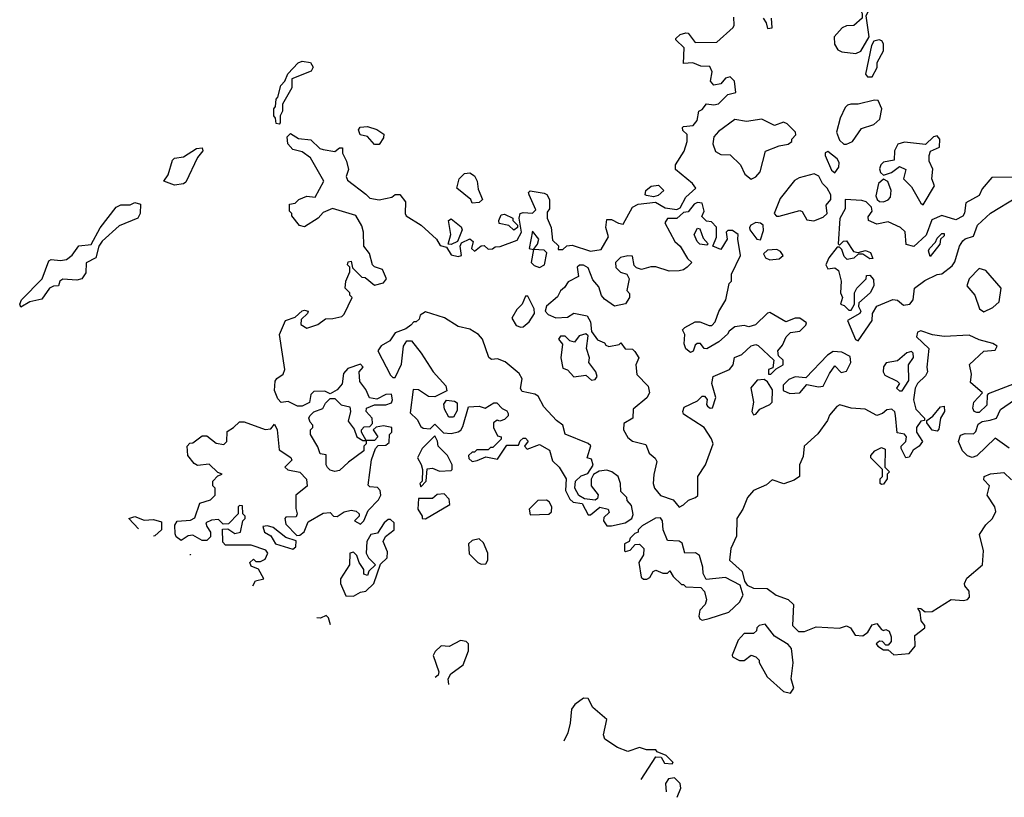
# Model space of a CAD drawing. Extents: x 2380107 to 2585170, y 384273 to 546161.
# Tile 41 of 256: x 2469910 to 2474144, y 435226 to 438569. Entities that reach past the tile are written whole.
import ezdxf

# ---------------------------------------------------------------- set-up
doc = ezdxf.new("R2010")
doc.units = 0

msp = doc.modelspace()

# ---------------------------------------------------------------- linework, layer by layer
at = {"layer": '0CON05XD'}
for points in [[(2473505, 438423.3), (2473526.4, 438433.6), (2473562.5, 438495), (2473550, 438585), (2473575, 438640), (2473582.5, 438675), (2473545, 438700), (2473532, 438698), (2473518, 438665), (2473517, 438627), (2473532.5, 438595), (2473532.5, 438575), (2473496.2, 438543.8), (2473465, 438542), (2473446.8, 438533.2), (2473412, 438495), (2473413, 438463), (2473428.3, 438438.3), (2473445, 438430.8), (2473505, 438423.3)], [(2471398.6, 437818.6), (2471415, 437802), (2471455, 437794), (2471510, 437805), (2471525, 437817.5), (2471545, 437817.5), (2471568.8, 437785), (2471567.5, 437735), (2471572.5, 437725), (2471636, 437685), (2471702, 437625), (2471718, 437598), (2471745, 437590), (2471765, 437557.5), (2471795, 437550), (2471810, 437555), (2471803.3, 437595), (2471810, 437610), (2471845, 437626.7), (2471860, 437615), (2471852.5, 437585), (2471865, 437573.3), (2471893.6, 437596.4), (2471907.5, 437597.5), (2471925, 437582.5), (2471943, 437583), (2471955, 437592.5), (2471976.4, 437593.6), (2472049.7, 437620.3), (2472067.5, 437655), (2472057.5, 437715), (2472062.5, 437735), (2472075, 437740), (2472115, 437736.7), (2472129.3, 437750.7), (2472100, 437815), (2472097.5, 437825), (2472105, 437832.5), (2472165, 437822.5), (2472176.4, 437816.4), (2472187.5, 437795), (2472187.5, 437755), (2472178.3, 437741.7), (2472177.5, 437715), (2472195.7, 437675.7), (2472201.2, 437621.2), (2472227, 437597), (2472225, 437580), (2472245, 437580), (2472263.3, 437596.7), (2472285, 437600), (2472365, 437573.3), (2472410, 437580), (2472442.5, 437635), (2472430, 437675), (2472435, 437710), (2472455, 437710), (2472485, 437693.3), (2472505, 437690), (2472545, 437762.5), (2472570, 437775), (2472643.9, 437783.9), (2472685, 437760), (2472735, 437752.5), (2472750, 437760), (2472773.9, 437806.1), (2472817.5, 437845), (2472802.5, 437865), (2472730, 437925), (2472730, 437945), (2472767, 438003), (2472780, 438045), (2472780, 438075), (2472761.7, 438091.7), (2472760, 438105), (2472765, 438110), (2472806.4, 438113.6), (2472823.3, 438135), (2472830, 438175), (2472845, 438182.5), (2472863, 438207), (2472895, 438202), (2472915, 438207.5), (2472955, 438247.5), (2472990, 438255), (2472983.3, 438305), (2472965, 438322.5), (2472945, 438317.5), (2472925, 438292.5), (2472895, 438287.5), (2472880, 438305), (2472887.5, 438345), (2472877.5, 438367.5), (2472838.3, 438368.3), (2472805, 438382.5), (2472765, 438380), (2472767, 438447), (2472731.7, 438481.7), (2472731.7, 438488.3), (2472750, 438505), (2472775, 438512.5), (2472785, 438510), (2472815, 438470), (2472907.7, 438472.3), (2472977.5, 438535), (2472982.5, 438545), (2472980.7, 438579.3)], [(2473107.5, 438575), (2473120, 438555), (2473125, 438530), (2473146.1, 438533.9), (2473142.5, 438575)], [(2473575, 438322.5), (2473597, 438363), (2473597.5, 438385), (2473624.2, 438435), (2473624, 438465), (2473617.1, 438477.1), (2473605, 438482), (2473583.3, 438476.7), (2473572, 438458), (2473547.5, 438335), (2473555, 438322.5), (2473575, 438322.5)], [(2471025, 438120), (2471013, 438123), (2471010, 438145), (2471002.5, 438155), (2471002.5, 438185), (2471010, 438195), (2471013, 438227), (2471020, 438235), (2471032.5, 438285), (2471050, 438305), (2471063.6, 438336.4), (2471107, 438383), (2471125, 438390), (2471160, 438385), (2471172.5, 438365), (2471163, 438347), (2471080, 438315), (2471080, 438275), (2471040, 438205), (2471040, 438175), (2471030, 438155), (2471030, 438125), (2471025, 438120)], [(2473465, 438034), (2473491.2, 438045), (2473529.3, 438100.7), (2473582.7, 438117.3), (2473608.8, 438141.2), (2473616.7, 438185), (2473600.7, 438220.7), (2473585, 438223.3), (2473515, 438206), (2473484.1, 438205.9), (2473468.8, 438201.2), (2473459.5, 438190.5), (2473438, 438145), (2473422, 438085), (2473435, 438050), (2473454.1, 438034.1), (2473465, 438034)], [(2471455, 438032.5), (2471435, 438032.5), (2471406.1, 438066.1), (2471373.3, 438073.3), (2471367.5, 438095), (2471373.6, 438106.4), (2471405, 438110), (2471445, 438096.2), (2471475.9, 438075.9), (2471475, 438060), (2471455, 438032.5)], [(2473055, 437883.3), (2473075, 437893.3), (2473093.3, 437915), (2473117, 438003), (2473175, 438026), (2473215, 438033.3), (2473230, 438045), (2473230, 438055), (2473247, 438073), (2473246.2, 438085), (2473210.7, 438120.7), (2473195, 438127.5), (2473156.1, 438113.9), (2473100.7, 438140.7), (2473035, 438131.2), (2472985, 438140), (2472915, 438088), (2472894.4, 438065.6), (2472890, 438035), (2472902.5, 438002.5), (2472925, 437988.8), (2472965, 437987.5), (2473010, 437945), (2473027.5, 437905), (2473055, 437883.3)], [(2470912.4, 436135.1), (2470923.6, 436156.4), (2470960, 436165), (2470936.4, 436206.4), (2470905, 436220), (2470900, 436235), (2470915, 436250), (2470925, 436240), (2470945, 436240), (2470965, 436250), (2470977.5, 436275), (2470968.3, 436288.3), (2470905, 436310), (2470795, 436310), (2470783, 436323), (2470781.7, 436378.3), (2470805, 436380), (2470835, 436360), (2470860, 436365), (2470870, 436415), (2470880, 436425), (2470880, 436435), (2470870, 436445), (2470868.3, 436478.3), (2470855, 436480), (2470850, 436475), (2470850, 436445), (2470808.3, 436401.7), (2470785, 436400), (2470765, 436420), (2470735, 436417.5), (2470710, 436405), (2470715, 436390), (2470730, 436365), (2470730, 436345), (2470715, 436330), (2470695, 436330), (2470655, 436352.5), (2470635, 436350), (2470605, 436330), (2470582.5, 436345), (2470578.3, 436358.3), (2470577.5, 436395), (2470587.5, 436412.5), (2470645, 436417.5), (2470663, 436427), (2470685, 436490), (2470730, 436505), (2470750, 436525), (2470750, 436555), (2470740, 436565), (2470740, 436585), (2470761.7, 436608.3), (2470780, 436615), (2470761.7, 436621.7), (2470725, 436657.5), (2470675, 436652.5), (2470660.7, 436660.7), (2470632.5, 436695), (2470630, 436735), (2470641.7, 436748.3), (2470655, 436750), (2470695, 436780), (2470715, 436780), (2470755, 436747.5), (2470787.5, 436742.5), (2470800, 436755), (2470801.7, 436798.3), (2470830, 436815), (2470855, 436840), (2470875, 436840), (2470965, 436806.7), (2470990, 436810), (2471005, 436830), (2471017.5, 436805), (2471025, 436720), (2471076.4, 436686.4), (2471080, 436675), (2471050, 436645), (2471063.6, 436633.6), (2471115, 436623.3), (2471143.6, 436593.6), (2471146.2, 436563.8), (2471097.5, 436525), (2471097, 436467), (2471102.5, 436445), (2471098.3, 436431.7), (2471055, 436430), (2471050, 436425), (2471055, 436400), (2471101.7, 436351.7), (2471115, 436352.5), (2471133, 436367), (2471150.7, 436409.3), (2471215, 436447.5), (2471245, 436450), (2471260, 436435), (2471275, 436432.5), (2471305, 436452.5), (2471335, 436460), (2471356.4, 436456.4), (2471370, 436445), (2471370, 436435), (2471350, 436415), (2471375, 436400), (2471390, 436415), (2471408.3, 436458.3), (2471452.5, 436505), (2471462.5, 436525), (2471460, 436545), (2471448.3, 436558.3), (2471415, 436560), (2471408.3, 436568.3), (2471423, 436677), (2471440, 436725), (2471451.7, 436738.3), (2471485, 436740), (2471498.3, 436751.7), (2471500, 436785), (2471510, 436795), (2471510, 436815), (2471475, 436822.5), (2471442.5, 436817.5), (2471430, 436805), (2471450, 436775), (2471435, 436760), (2471400, 436760), (2471380, 436795), (2471380, 436805), (2471391.7, 436818.3), (2471415, 436820), (2471427.5, 436832.5), (2471426.2, 436856.2), (2471400, 436885), (2471401.7, 436898.3), (2471435, 436912.5), (2471485, 436913.3), (2471508.3, 436921.7), (2471512.5, 436935), (2471508.3, 436958.3), (2471485, 436957.5), (2471445, 436936.7), (2471413.6, 436943.6), (2471398.8, 436978.8), (2471373, 437013), (2471370, 437055), (2471387.5, 437075), (2471375, 437087.5), (2471320.7, 437069.3), (2471303, 437047), (2471296.7, 437003.3), (2471275, 436977.5), (2471245, 436960), (2471221.7, 436971.7), (2471175, 436970), (2471162.5, 436957.5), (2471156.4, 436923.6), (2471125, 436906.7), (2471105, 436906.7), (2471065, 436927.5), (2471035, 436922.5), (2471019.3, 436939.3), (2471006, 436975), (2471008.8, 437015), (2471015, 437026.7), (2471042.5, 437045), (2471050, 437065), (2471027.5, 437215), (2471052.5, 437275), (2471095, 437290), (2471125, 437317.5), (2471135, 437320), (2471150, 437315), (2471147.5, 437305), (2471120, 437280), (2471118.3, 437258.3), (2471145, 437242.5), (2471191.7, 437258.3), (2471225, 437282.5), (2471256.4, 437283.6), (2471295, 437293.3), (2471305, 437302.5), (2471340, 437375), (2471330, 437385), (2471330, 437395), (2471310, 437415), (2471312.5, 437445), (2471330, 437485), (2471330, 437505), (2471320, 437515), (2471321.7, 437528.3), (2471335, 437530), (2471341.7, 437501.7), (2471381.7, 437461.7), (2471395, 437460), (2471435, 437426.7), (2471475, 437437.5), (2471487.5, 437455), (2471470, 437495), (2471436.1, 437506.1), (2471426.7, 437515), (2471413.9, 437563.9), (2471390, 437595), (2471388.8, 437655), (2471381.7, 437681.7), (2471355, 437727.5), (2471255, 437756.7), (2471215, 437740), (2471193.3, 437715), (2471135, 437677.5), (2471113.6, 437683.6), (2471080, 437725), (2471080, 437735), (2471070, 437745), (2471070, 437775), (2471095, 437780), (2471110, 437795), (2471145, 437810), (2471180, 437805), (2471217.5, 437875), (2471160, 437975), (2471125, 438000), (2471085, 438010), (2471062.5, 438035), (2471060, 438065), (2471075, 438080), (2471108.3, 438058.3), (2471161.7, 438051.7), (2471200, 438015), (2471215, 438010), (2471265, 438002.5), (2471285, 438017.5), (2471298.3, 438018.3), (2471297.5, 437995), (2471315, 437960), (2471323.3, 437925), (2471313.8, 437895), (2471319.3, 437879.3), (2471398.6, 437818.6)], [(2473795, 437772.5), (2473843.3, 437855), (2473832.5, 437885), (2473836.4, 437926.4), (2473820.7, 437960.7), (2473820, 437985), (2473827, 438003), (2473865, 438020), (2473866.7, 438055), (2473855, 438070), (2473840, 438065), (2473805, 438032.5), (2473715, 438042), (2473685.9, 438034.1), (2473671.2, 438005), (2473670, 437965), (2473623.9, 437956.1), (2473612.5, 437945), (2473607, 437927), (2473611.7, 437911.7), (2473625, 437900), (2473658.3, 437911.7), (2473693, 437937), (2473720, 437925), (2473710, 437885), (2473745, 437850), (2473785, 437780), (2473795, 437772.5)], [(2470575, 437857.5), (2470530, 437875), (2470548.6, 437901.4), (2470566.7, 437965), (2470575, 437973.3), (2470615, 437978.8), (2470670, 438015), (2470695, 438017.5), (2470697.5, 438005), (2470673.9, 437976.1), (2470625, 437870), (2470615, 437863.3), (2470575, 437857.5)], [(2473415, 437910), (2473432.5, 437935), (2473433.3, 437955), (2473425, 437970), (2473385, 438002.5), (2473373.9, 437996.1), (2473373.3, 437985), (2473401.2, 437921.2), (2473415, 437910)], [(2471855, 437780), (2471850, 437795), (2471790, 437845), (2471800, 437885), (2471823, 437907), (2471845, 437910), (2471865, 437897.5), (2471877.5, 437875), (2471880.7, 437840.7), (2471900, 437795), (2471885, 437782.5), (2471855, 437780)], [(2473325, 437703.8), (2473365, 437720), (2473382.5, 437735), (2473378.3, 437771.7), (2473397.5, 437795), (2473397.5, 437815), (2473382.5, 437845), (2473362.5, 437865), (2473346.4, 437896.4), (2473326, 437906), (2473261.2, 437888.8), (2473242.3, 437877.7), (2473180.3, 437799.7), (2473154, 437735), (2473163.9, 437723.9), (2473175, 437723.8), (2473265, 437748.8), (2473274, 437744), (2473295, 437708.8), (2473325, 437703.8)], [(2472635, 437807.5), (2472605, 437812.5), (2472600, 437815), (2472602.5, 437835), (2472625, 437852.5), (2472657, 437857), (2472680, 437835), (2472655, 437813.3), (2472635, 437807.5)], [(2474185, 437891.2), (2474090, 437890), (2474048.8, 437841.2), (2474035, 437812.5), (2473978.8, 437781.2), (2473973, 437737), (2473965, 437723.3), (2473935, 437707.5), (2473875, 437727.5), (2473831.7, 437708.3), (2473808.3, 437641.7), (2473755, 437593.3), (2473721.7, 437601.7), (2473717, 437657), (2473697.5, 437675), (2473645, 437700), (2473595, 437690), (2473560, 437705), (2473558.3, 437721.7), (2473576.2, 437745), (2473573, 437763), (2473550, 437785), (2473531.7, 437791.7), (2473460, 437795), (2473460, 437755), (2473436.4, 437713.6), (2473430, 437605), (2473435, 437600), (2473453, 437617), (2473465, 437617.5), (2473495, 437572.5), (2473515, 437567.5), (2473547, 437577), (2473568.3, 437568.3), (2473578.3, 437541.7), (2473565, 437540), (2473535, 437560), (2473515, 437560), (2473497, 437543), (2473468.3, 437538.3), (2473455, 437550), (2473445, 437580), (2473435, 437590), (2473425, 437590), (2473388.8, 437545), (2473376.7, 437515), (2473385, 437497.5), (2473415, 437501.2), (2473430.7, 437490.7), (2473442, 437445), (2473440, 437395), (2473447.5, 437375), (2473440, 437345), (2473455, 437340), (2473475, 437320), (2473485, 437320), (2473500, 437345), (2473500, 437395), (2473510, 437415), (2473550, 437455), (2473551.7, 437468.3), (2473565, 437470), (2473581.7, 437451.7), (2473582.5, 437425), (2473566.7, 437395), (2473518.3, 437351.7), (2473517.5, 437335), (2473527.5, 437315), (2473522.5, 437305), (2473470, 437275), (2473503.9, 437193.9), (2473515, 437187.5)], [(2473625, 437785.8), (2473645, 437794), (2473653.8, 437805), (2473657.5, 437835), (2473643, 437873), (2473625, 437882.5), (2473603.3, 437865), (2473591.7, 437811.7), (2473596.7, 437795), (2473607.7, 437787.7), (2473625, 437785.8)], [(2469915, 437332.5), (2469910, 437345), (2469917.5, 437365), (2470006.2, 437455), (2470035, 437532.5), (2470045, 437537.5), (2470085, 437533.3), (2470111.7, 437538.3), (2470135, 437556.7), (2470165, 437596.7), (2470218, 437602), (2470256, 437674), (2470325, 437762.5), (2470345, 437772.5), (2470385, 437773.3), (2470405, 437782.5), (2470430, 437775), (2470427.5, 437735), (2470417.5, 437715), (2470337.7, 437682.3), (2470264, 437616), (2470250, 437595), (2470236.7, 437545), (2470196.4, 437523.6), (2470195, 437480), (2470176.7, 437455), (2470155, 437448.8), (2470095, 437452.5), (2470082.5, 437445), (2470076.2, 437423.8), (2470055, 437423.3), (2470037.5, 437415), (2470005, 437367.5), (2469953.8, 437356.2), (2469915, 437332.5)], [(2472745, 436472.5), (2472765, 436482.5), (2472786.2, 436503.8), (2472816.1, 436513.9), (2472826.1, 436523.9), (2472826, 436605), (2472858.8, 436655), (2472891.2, 436745), (2472885, 436767.5), (2472852.5, 436815), (2472765, 436872.5), (2472761.2, 436885), (2472767, 436903), (2472825, 436930), (2472845, 436950), (2472855, 436950), (2472866.4, 436936.4), (2472862.5, 436915), (2472867, 436907), (2472878.3, 436898.3), (2472889.3, 436900.7), (2472903.3, 436945), (2472886.7, 437005), (2472892.5, 437035), (2472962.5, 437065), (2472977.5, 437085), (2472983.6, 437116.4), (2473015, 437130), (2473055, 437166.7), (2473075, 437172.5), (2473085, 437167.5), (2473152.5, 437105), (2473148.3, 437071.7), (2473130, 437065), (2473130, 437045), (2473140, 437045), (2473162.5, 437067.5), (2473193.3, 437085), (2473193.3, 437105), (2473173.3, 437123.3), (2473170, 437145), (2473190, 437170), (2473206.2, 437205), (2473225, 437223.8), (2473265, 437230), (2473290, 437255), (2473292.5, 437265), (2473265, 437286.2), (2473245, 437286.2), (2473205, 437270), (2473135, 437310), (2473125, 437307.5), (2473073.6, 437256.4), (2473045, 437248.8), (2473025, 437254), (2472985, 437248.8), (2472960.5, 437229.5), (2472953.6, 437216.4), (2472916.1, 437183.9), (2472865, 437154), (2472852.5, 437155), (2472837, 437177), (2472823.3, 437176.7), (2472815, 437170), (2472806.1, 437143.9), (2472795, 437137.5), (2472773.9, 437153.9), (2472767.5, 437175), (2472770, 437215), (2472760, 437235), (2472770, 437245), (2472815, 437270), (2472835, 437270), (2472875, 437253.3), (2472886.1, 437253.9), (2472900.7, 437269.3), (2472916.4, 437313.6), (2472946.4, 437363.6), (2472960, 437435), (2472970, 437445), (2472970, 437475), (2473010, 437555), (2472997.5, 437625), (2473000, 437645), (2472975, 437662.5), (2472955, 437662.5), (2472947.5, 437655), (2472952.5, 437625), (2472925, 437580), (2472890, 437595), (2472906.7, 437633.3), (2472906.4, 437676.4), (2472885, 437700), (2472863, 437703), (2472843, 437723), (2472852.5, 437745), (2472845, 437780), (2472825, 437782.5), (2472810, 437775), (2472785, 437742.5), (2472765, 437740), (2472735, 437713.8), (2472695, 437713.3), (2472683.8, 437695), (2472726.7, 437615), (2472750, 437595), (2472781.7, 437541.7), (2472800, 437525), (2472780, 437505), (2472765, 437493.3), (2472745, 437488.8), (2472703, 437487), (2472645, 437506.7), (2472623.6, 437506.4), (2472584.1, 437494.1), (2472561.7, 437501.7), (2472551.7, 437511.7), (2472545, 437552.5), (2472525, 437554), (2472494.1, 437545.9), (2472472.5, 437525), (2472473.3, 437503.3), (2472493.3, 437483.3), (2472520, 437475), (2472530, 437455), (2472520, 437405), (2472531.7, 437391.7), (2472532.5, 437375), (2472515, 437347.5), (2472467, 437337), (2472425, 437366.7), (2472412.3, 437382.3), (2472400.7, 437420.7), (2472375, 437450), (2472355, 437502.5), (2472335, 437513.3), (2472317, 437513), (2472307.5, 437505), (2472312.5, 437465), (2472268.3, 437441.7), (2472253, 437417), (2472235, 437402.5), (2472223, 437377), (2472175, 437337.5), (2472170, 437315), (2472181.7, 437301.7), (2472215, 437287.5), (2472265, 437290), (2472292.5, 437307.5), (2472350, 437295), (2472365, 437270), (2472368.3, 437228.3), (2472395, 437192.5), (2472425, 437180), (2472430, 437170), (2472443.8, 437163.8), (2472487, 437173), (2472495, 437180), (2472513, 437153), (2472545, 437152.5), (2472555, 437142.5), (2472572.5, 437115), (2472560, 437085), (2472563, 437043), (2472613, 436993), (2472617.5, 436965), (2472606.4, 436943.6), (2472547.5, 436895), (2472546.2, 436855), (2472507.5, 436832.5), (2472506.7, 436805), (2472525, 436772.5), (2472545, 436756.7), (2472603, 436743), (2472616.7, 436705), (2472643, 436683), (2472649.3, 436669.3), (2472636.1, 436613.9), (2472633.8, 436575), (2472640, 436555), (2472665, 436523.3), (2472720, 436505), (2472745, 436472.5)], [(2473515, 437187.5), (2473576, 437275), (2473576.7, 437305), (2473595, 437337.5), (2473665, 437366), (2473685, 437362.5), (2473710.7, 437340.7), (2473737.5, 437345), (2473752.5, 437365), (2473757.5, 437415), (2473802.3, 437447.7), (2473855, 437473.3), (2473875, 437476.7), (2473919.5, 437510.5), (2473931.7, 437528.3), (2473951.2, 437595), (2473965, 437617.5), (2473975, 437626.7), (2474011.7, 437638.3), (2474028.8, 437685), (2474085, 437737.5), (2474197.5, 437805)], [(2472035, 437663.3), (2472013.9, 437683.9), (2471972, 437692), (2471970, 437705), (2471980.7, 437729.3), (2471995, 437732.5), (2472030, 437715), (2472030, 437705), (2472050, 437685), (2472050, 437675), (2472035, 437663.3)], [(2471765, 437602.5), (2471753, 437603), (2471763.8, 437645), (2471753.3, 437705), (2471765, 437712.5), (2471807.7, 437677.7), (2471812.5, 437665), (2471792.5, 437615), (2471765, 437602.5)], [(2473095, 437622.5), (2473108.3, 437661.7), (2473106.2, 437685), (2473095, 437693.3), (2473075, 437696.2), (2473053.3, 437685), (2473047.5, 437675), (2473050, 437665), (2473080, 437625), (2473095, 437622.5)], [(2472145, 437504), (2472166.2, 437515), (2472176.7, 437566.7), (2472165, 437577.5), (2472120, 437580), (2472137, 437603), (2472142.5, 437625), (2472115, 437660), (2472100, 437585), (2472120, 437580), (2472108.8, 437525), (2472121.7, 437511.7), (2472145, 437504)], [(2472865, 437600), (2472835, 437603.3), (2472822.5, 437615), (2472810, 437645), (2472825, 437672.5), (2472835, 437670), (2472849.3, 437629.3), (2472870, 437605), (2472865, 437600)], [(2473825, 437550), (2473817.5, 437575), (2473822.5, 437585), (2473848.3, 437611.7), (2473855, 437630), (2473875, 437650), (2473885, 437650), (2473885, 437640), (2473870, 437625), (2473867, 437603), (2473825, 437550)], [(2473135, 437536.2), (2473175, 437541.2), (2473192.5, 437555), (2473181.7, 437571.7), (2473165, 437581.2), (2473125, 437577.5), (2473108.3, 437561.7), (2473117.5, 437545), (2473135, 437536.2)], [(2474055, 437312.5), (2474095, 437331.2), (2474121.2, 437355), (2474130, 437415), (2474065, 437490), (2474035, 437498.8), (2473993.3, 437455), (2473982.5, 437425), (2474016.7, 437385), (2474037.5, 437325), (2474055, 437312.5)], [(2472065, 437246.2), (2472075, 437248.8), (2472100.3, 437269.7), (2472123.3, 437305), (2472122.5, 437325), (2472095, 437380), (2472085, 437380), (2472070, 437345), (2472047, 437323), (2472026.2, 437285), (2472045, 437253.8), (2472065, 437246.2)], [(2472455, 436392.5), (2472513.6, 436406.4), (2472542.5, 436425), (2472548.3, 436441.7), (2472540.7, 436480.7), (2472521.7, 436501.7), (2472520, 436515), (2472495, 436540), (2472493.8, 436575), (2472483.8, 436605), (2472456.7, 436625), (2472435, 436631.4), (2472402, 436628), (2472376.7, 436613.3), (2472367, 436593), (2472367.5, 436565), (2472396.7, 436526.7), (2472395, 436510), (2472385, 436502.5), (2472338.3, 436508.3), (2472313.6, 436523.6), (2472297.5, 436555), (2472300, 436585), (2472325, 436607.5), (2472352.5, 436617.5), (2472376.4, 436653.6), (2472369.3, 436679.3), (2472350, 436685), (2472366, 436736), (2472355, 436746.7), (2472255, 436787.5), (2472245.8, 436825.8), (2472218.8, 436845), (2472163.3, 436905), (2472139.5, 436949.5), (2472125, 436958.8), (2472070.7, 436970.7), (2472063.3, 436983.3), (2472070, 437025), (2472057.7, 437047.7), (2471997.7, 437097.7), (2471965, 437110), (2471938.3, 437108.3), (2471927, 437117), (2471900, 437195), (2471882.5, 437215), (2471845, 437238.8), (2471795, 437250), (2471737, 437287), (2471655, 437312.5), (2471631.7, 437298.3), (2471628.3, 437281.7), (2471615, 437270), (2471605, 437270), (2471592.5, 437255), (2471570.7, 437239.3), (2471525, 437222.5), (2471501.7, 437188.3), (2471463.6, 437166.4), (2471450, 437145), (2471505, 437040), (2471515, 437030), (2471525, 437030), (2471551.7, 437088.3), (2471560, 437165), (2471575, 437187.5), (2471595, 437187.5), (2471636.7, 437135), (2471687.5, 437055), (2471742.5, 436995), (2471746.4, 436973.6), (2471695, 436947.5), (2471668.3, 436948.3), (2471625, 436977.5), (2471601.7, 436978.3), (2471588.3, 436878.3), (2471619.3, 436849.3), (2471635, 436820), (2471645, 436812.5), (2471675, 436810), (2471695, 436830), (2471733, 436793), (2471765, 436790), (2471795, 436797.5), (2471806.4, 436803.6), (2471815, 436820), (2471840, 436905), (2471885, 436906.7), (2471911.7, 436898.3), (2471948.3, 436921.7), (2471961.7, 436921.7), (2471985, 436897.5), (2472005, 436887.5), (2472010, 436875), (2472010, 436865), (2471995, 436850), (2471975, 436843.3), (2471963.6, 436846.4), (2471947.5, 436835), (2471947.5, 436815), (2471965, 436780), (2471980, 436775), (2471980, 436765), (2471945, 436730), (2471935, 436730), (2471925, 436720), (2471875, 436720), (2471865, 436710), (2471855, 436710), (2471840, 436695), (2471841.7, 436681.7), (2471855, 436670), (2471877, 436673), (2471915, 436690), (2471965, 436680), (2472005, 436740), (2472055, 436740), (2472061.7, 436758.3), (2472075, 436770), (2472085, 436770), (2472097, 436757), (2472080, 436735), (2472091.7, 436721.7), (2472145, 436742.5), (2472187.7, 436717.7), (2472201.7, 436671.7), (2472230, 436645), (2472260, 436595), (2472257.5, 436545), (2472275, 436507.5), (2472290, 436495), (2472328.3, 436488.3), (2472355, 436440), (2472365, 436440), (2472405, 436472.5), (2472440, 436465), (2472445, 436450), (2472421.7, 436428.3), (2472420, 436415), (2472435, 436392.5), (2472455, 436392.5)], [(2474186.4, 437003.6), (2474075, 436960), (2474070, 436955), (2474068.3, 436911.7), (2474035, 436880), (2474025, 436880), (2474013.6, 436883.6), (2474008.3, 436898.3), (2474013.3, 436925), (2474050, 436965), (2473998.3, 437008.3), (2474003.3, 437045), (2473993.6, 437086.4), (2474055, 437143.3), (2474105, 437147.5), (2474112.5, 437165), (2474095, 437176.7), (2474035, 437192.5), (2473993, 437213), (2473885, 437206.2), (2473835, 437214.2), (2473785, 437230.8), (2473771.2, 437225), (2473766, 437205), (2473818.8, 437155), (2473810, 437075), (2473813.3, 437055), (2473805, 437037.5), (2473770, 437005), (2473760, 436985), (2473753.8, 436935), (2473763.9, 436893.9), (2473800, 436855), (2473800, 436845), (2473785, 436842.5), (2473766.7, 436815), (2473766.7, 436795), (2473792.5, 436755), (2473777.5, 436735), (2473752.3, 436717.7), (2473735, 436687.5), (2473720, 436685), (2473700, 436725), (2473700, 436735), (2473720, 436755), (2473723.3, 436775), (2473715, 436786.7), (2473683, 436793), (2473676.4, 436866.4), (2473672.5, 436882.5), (2473660, 436895), (2473638.3, 436891.7), (2473620, 436875), (2473595, 436867.5), (2473545, 436893.8), (2473485, 436898.8), (2473437, 436913), (2473423.6, 436906.4), (2473391.7, 436868.3), (2473383.3, 436845), (2473341.7, 436788.3), (2473283.8, 436735), (2473279.3, 436690.7), (2473262.5, 436655), (2473262.5, 436605), (2473240.7, 436589.3), (2473196.1, 436573.9), (2473145, 436590), (2473120.7, 436569.3), (2473065.9, 436544.1), (2473040, 436515), (2473020, 436465), (2472993.3, 436425), (2472991.7, 436348.3), (2472967.5, 436295), (2472962.5, 436245), (2473016.1, 436196.1), (2473026.2, 436155), (2473038.3, 436138.3), (2473065, 436124.2), (2473123.9, 436123.9), (2473162.5, 436095), (2473215, 436076.7), (2473237.5, 436055), (2473233.3, 435965), (2473258.3, 435938.3), (2473285, 435938), (2473335, 435959.2), (2473435, 435953.3), (2473465, 435963.3), (2473482.5, 435955), (2473503, 435923), (2473535, 435920), (2473557.5, 435935), (2473575, 435967.5), (2473595, 435972.5), (2473615, 435947.5), (2473625, 435942.5), (2473635, 435947.5), (2473649.3, 435939.3), (2473656.7, 435915), (2473656.7, 435895), (2473645, 435880), (2473635, 435880), (2473620, 435895), (2473607, 435897), (2473592.5, 435885), (2473600, 435875), (2473625, 435860), (2473645, 435860), (2473668.3, 435838.3)], [(2472368.3, 437018.3), (2472385, 437022.5), (2472393.3, 437035), (2472386.7, 437055), (2472357.5, 437095), (2472360, 437115), (2472346.7, 437155), (2472355, 437210), (2472345, 437217.5), (2472315, 437210), (2472295, 437182.5), (2472275, 437187.5), (2472255, 437207.5), (2472235, 437207.5), (2472227.5, 437195), (2472243.8, 437173.8), (2472237.1, 437115), (2472245, 437070), (2472265, 437063.3), (2472293, 437033), (2472345, 437040), (2472368.3, 437018.3)], [(2473221.9, 436961.9), (2473265, 436964), (2473295, 437000), (2473345, 436990.8), (2473365, 436993.8), (2473391.7, 437048.3), (2473415, 437080), (2473442.5, 437052.5), (2473465, 437058), (2473484, 437095), (2473480.7, 437120.7), (2473445, 437140), (2473408.3, 437141.7), (2473383.6, 437126.4), (2473290.7, 437029.3), (2473245, 437033.8), (2473217.7, 437022.3), (2473192.3, 436997.7), (2473193.3, 436975), (2473221.9, 436961.9)], [(2473705, 436972.5), (2473733, 437017), (2473732.5, 437085), (2473753, 437117), (2473752.5, 437135), (2473745, 437142.5), (2473725, 437136.2), (2473685, 437102.5), (2473636.4, 437093.6), (2473623.9, 437076.1), (2473623.3, 437055), (2473630.7, 437040.7), (2473682.5, 437015), (2473692.5, 437005), (2473680, 436985), (2473693.3, 436973.3), (2473705, 436972.5)], [(2473065, 436870), (2473075, 436872.5), (2473092.5, 436895), (2473135.7, 436914.3), (2473146.2, 436925), (2473147.3, 436977.3), (2473125, 437012.5), (2473111.7, 437021.7), (2473081.7, 437018.3), (2473053.6, 436986.4), (2473066, 436925), (2473057.5, 436885), (2473065, 436870)], [(2471265, 436626.7), (2471245, 436632.5), (2471233.6, 436643.6), (2471227.5, 436655), (2471228.3, 436698.3), (2471201.7, 436701.7), (2471191.7, 436731.7), (2471160, 436785), (2471160, 436805), (2471170, 436815), (2471170, 436825), (2471158.3, 436838.3), (2471153.3, 436855), (2471157.5, 436865), (2471175, 436882.5), (2471213, 436897), (2471225, 436920), (2471245, 436940), (2471265, 436940), (2471293, 436913), (2471330, 436905), (2471332.5, 436885), (2471323, 436843), (2471348.3, 436808.3), (2471360, 436775), (2471385, 436760), (2471400, 436760), (2471400, 436745), (2471390, 436735), (2471390, 436715), (2471323.6, 436666.4), (2471285, 436630), (2471265, 436626.7)], [(2471775, 436860), (2471755, 436860), (2471736.7, 436895), (2471733.6, 436916.4), (2471745, 436932.5), (2471779.3, 436929.3), (2471791.7, 436921.7), (2471791.7, 436888.3), (2471775, 436860)], [(2474165, 436726.2), (2474105, 436770), (2474025, 436693.3), (2474005, 436686.7), (2473985, 436693.3), (2473963.3, 436715), (2473946.7, 436755), (2473955, 436782.5), (2473975, 436790), (2474011.7, 436788.3), (2474021.7, 436798.3), (2474030.7, 436829.3), (2474048.3, 436841.7), (2474083.3, 436846.7), (2474110, 436855), (2474127, 436893), (2474187.5, 436935)], [(2473855, 436800), (2473833.6, 436803.6), (2473810, 436835), (2473810, 436845), (2473836.4, 436863.6), (2473870, 436905), (2473885, 436907.5), (2473886.7, 436885), (2473870, 436855), (2473861.7, 436808.3), (2473855, 436800)], [(2471635, 436560), (2471657.5, 436585), (2471661.7, 436638.3), (2471685, 436640), (2471715, 436627.5), (2471765, 436630), (2471770, 436635), (2471770, 436655), (2471750, 436695), (2471710, 436735), (2471707, 436757), (2471695, 436780), (2471640, 436725), (2471620, 436685), (2471637, 436657), (2471642.5, 436635), (2471640, 436585), (2471630, 436575), (2471635, 436560)], [(2473615, 436570), (2473610, 436575), (2473610, 436595), (2473620, 436605), (2473620, 436635), (2473570, 436685), (2473570, 436695), (2473587.5, 436715), (2473615, 436730), (2473631.7, 436721.7), (2473630, 436645), (2473650, 436625), (2473640, 436615), (2473640, 436595), (2473625, 436572.5), (2473615, 436570)], [(2473668.3, 435838.3), (2473735, 435844), (2473760, 435875), (2473759.3, 435920.7), (2473802.5, 435955), (2473802.5, 435965), (2473786.2, 435985), (2473781.7, 436021.7), (2473771.7, 436038.3), (2473785, 436037.5), (2473803.8, 436023.8), (2473834.1, 436024.1), (2473915, 436076.2), (2473967.7, 436072.3), (2473985, 436076.7), (2473993.9, 436086.1), (2473992.3, 436112.3), (2473973.3, 436135), (2473972.5, 436145), (2473982.3, 436167.7), (2474050, 436225), (2474053.8, 436285), (2474037.5, 436355), (2474065, 436396.7), (2474092.5, 436425), (2474107.5, 436455), (2474103.3, 436475), (2474070, 436525), (2474080, 436565), (2474055, 436590), (2474057.5, 436605), (2474085, 436616.7), (2474141.7, 436621.7), (2474175, 436590)], [(2471655, 436422.5), (2471760, 436485), (2471757, 436507), (2471735, 436530), (2471705, 436527.5), (2471685, 436510), (2471625, 436510), (2471622.5, 436465), (2471640, 436435), (2471640, 436425), (2471655, 436422.5)], [(2472105, 436440), (2472185, 436442.5), (2472197, 436453), (2472197.5, 436475), (2472186.4, 436496.4), (2472175, 436502.5), (2472138.3, 436501.7), (2472100, 436465), (2472105, 436440)], [(2470420.3, 436380.4), (2470380, 436425), (2470405, 436432.5), (2470445, 436417.5), (2470485, 436420), (2470519.3, 436409.3), (2470520, 436375), (2470490.5, 436349.5), (2470485.7, 436347.8)], [(2471345, 436090), (2471375, 436107.5), (2471398.3, 436111.7), (2471432.5, 436145), (2471461.7, 436228.3), (2471490, 436255), (2471491.7, 436281.7), (2471473.3, 436325), (2471483.3, 436346.7), (2471520, 436375), (2471520, 436405), (2471505, 436420), (2471495, 436420), (2471477.5, 436405), (2471448.3, 436361.7), (2471420, 436355), (2471402.5, 436325), (2471400, 436275), (2471410, 436255), (2471440, 436225), (2471411.7, 436198.3), (2471405, 436180), (2471390, 436185), (2471390, 436205), (2471370, 436235), (2471360, 436265), (2471345, 436280), (2471330, 436275), (2471327.5, 436225), (2471290, 436165), (2471290, 436145), (2471311.7, 436091.7), (2471345, 436090)], [(2472845, 435986.7), (2472875, 435994), (2472958.6, 436021.4), (2473005.8, 436064.2), (2473020.8, 436095), (2473007.3, 436137.3), (2472945, 436171.2), (2472861.7, 436161.7), (2472848.3, 436188.3), (2472847.5, 436215), (2472833.3, 436265), (2472816.1, 436276.1), (2472770, 436275), (2472758.8, 436318.8), (2472745, 436326.2), (2472695, 436330), (2472676.7, 436375), (2472673.9, 436413.9), (2472665, 436427.5), (2472644.1, 436425.9), (2472587, 436393), (2472570, 436375), (2472570, 436365), (2472555, 436360), (2472535, 436340), (2472530, 436325), (2472510, 436315), (2472510, 436285), (2472515, 436282.5), (2472535, 436287.5), (2472557, 436313), (2472575, 436313.3), (2472593.8, 436295), (2472591.7, 436268.3), (2472572.5, 436235), (2472581.7, 436171.7), (2472593, 436163), (2472607, 436163), (2472619.3, 436170.7), (2472633.6, 436196.4), (2472645, 436202.5), (2472675, 436190), (2472695, 436190), (2472705, 436200), (2472720, 436175), (2472755, 436140), (2472765, 436140), (2472775, 436130), (2472838.3, 436128.3), (2472855, 436110), (2472862.5, 436075), (2472857.5, 436055), (2472835, 436030), (2472830, 436005), (2472835, 435992.5), (2472845, 435986.7)], [(2471085, 436292.5), (2471097, 436303), (2471098.3, 436328.3), (2471055, 436342.5), (2471000, 436385), (2470975, 436392.5), (2470955, 436390), (2470962.5, 436365), (2470989.3, 436349.3), (2471010, 436315), (2471085, 436292.5)], [(2471895, 436227.5), (2471915, 436230), (2471922.5, 436245), (2471922.5, 436275), (2471905, 436320), (2471885, 436337.5), (2471855, 436330), (2471840, 436315), (2471843, 436273), (2471880, 436235), (2471895, 436227.5)], [(2470641.9, 436270), (2470645, 436270), (2470645.6, 436268.1)], [(2471247, 435966.6), (2471237.5, 435997.5), (2471227.5, 436007.5), (2471203.6, 435996.4), (2471187.6, 435996.7)], [(2473225, 435673.8), (2473238.8, 435695), (2473227.5, 435735), (2473236.1, 435803.9), (2473228, 435865), (2473215, 435883.3), (2473155, 435918.8), (2473115, 435970), (2473090, 435965), (2473080, 435955), (2473078.3, 435941.7), (2473065, 435930), (2473025, 435930), (2472999.3, 435900.7), (2472973, 435837), (2472975, 435830), (2473005, 435813.3), (2473025, 435813.3), (2473055, 435837.5), (2473075, 435830), (2473090, 435815), (2473090, 435805), (2473124.3, 435744.3), (2473195, 435681.2), (2473225, 435673.8)], [(2471755.9, 435711.1), (2471752.5, 435735), (2471763.6, 435756.4), (2471817.5, 435795), (2471840, 435855), (2471840, 435885), (2471830, 435895), (2471805, 435900), (2471756.1, 435873.9), (2471723, 435877), (2471697, 435853), (2471687.5, 435835), (2471712.5, 435765), (2471708.8, 435751.2), (2471696.6, 435740.4)], [(2472581.8, 435302.5), (2472645, 435400), (2472668.3, 435398.3), (2472683, 435373), (2472715, 435370), (2472720, 435375), (2472690, 435405), (2472651.7, 435421.7), (2472645, 435430), (2472605, 435430), (2472575, 435440), (2472525, 435423.3), (2472480.3, 435440.3), (2472426.4, 435476.4), (2472420, 435495), (2472435, 435560), (2472375, 435612.5), (2472355, 435650), (2472335, 435652.5), (2472297.5, 435625), (2472282.5, 435605), (2472277.5, 435545), (2472267, 435503), (2472249.3, 435467.6)], [(2472736.4, 435225.8), (2472752.5, 435265), (2472750, 435285), (2472725, 435310), (2472700, 435305), (2472687.5, 435285), (2472689.9, 435248.9)]]:
    msp.add_lwpolyline(points, dxfattribs=at)

doc.saveas('drawing.dxf')
